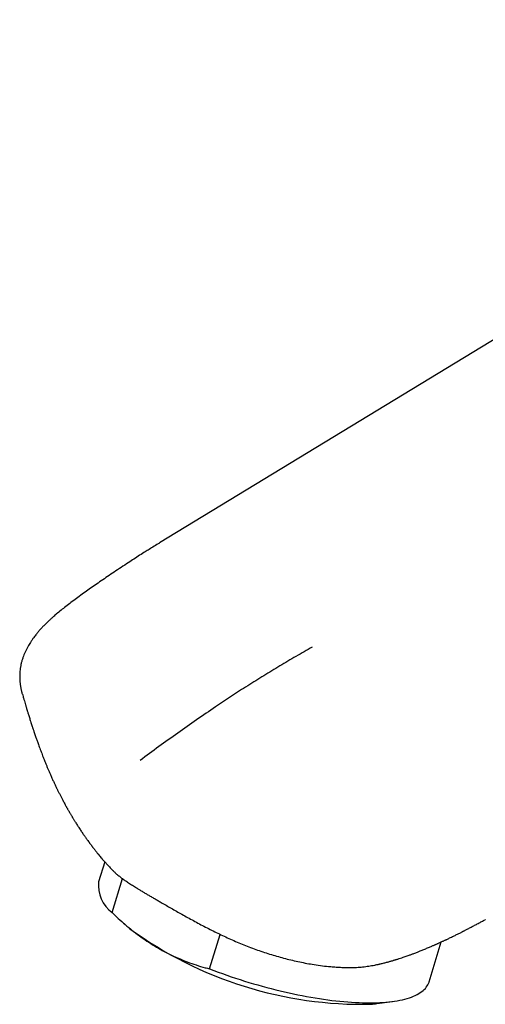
# Model space of a CAD drawing. Header units: millimetres. Extents: x 8 to 1012, y 12 to 1096.
# Tile 4 of 44: x 658 to 690, y 401 to 469. Entities that reach past the tile are written whole.
import ezdxf

# ---------------------------------------------------------------- set-up
doc = ezdxf.new("R2010")
doc.units = ezdxf.units.MM

msp = doc.modelspace()

# ---------------------------------------------------------------- linework, layer by layer
at = {"color": 7, "linetype": 'Continuous', "lineweight": 30}
for p, q in [((727.567, 469.105), (667.774, 432.7)), ((665.604, 431.323), (665.607, 431.325)), ((660.689, 427.818), (660.696, 427.823)), ((658.241, 422.18), (658.233, 422.207)), ((663.3, 411.322), (663.275, 411.353)), ((663.965, 410.52), (663.543, 409.129)), ((664.476, 406.981), (665.194, 409.351)), ((665.149, 406.36), (665.714, 405.862)), ((690.417, 406.497), (690.403, 406.488)), ((671.258, 403.066), (671.987, 405.468)), ((686.51, 402.165), (687.352, 404.941)), ((682.891, 400.653), (683.977, 400.8))]:
    msp.add_line(p, q, dxfattribs=at)
at = {"color": 7, "linetype": 'Continuous', "lineweight": 30, "flags": 128}
msp.add_lwpolyline([(671.258, 403.066), (671.553, 402.953), (671.851, 402.842), (672.151, 402.733), (672.453, 402.627), (672.758, 402.522), (673.063, 402.42), (673.37, 402.32), (673.679, 402.222), (673.988, 402.127), (674.298, 402.035), (674.609, 401.945), (674.92, 401.858), (675.231, 401.774), (675.542, 401.692), (675.852, 401.614), (676.162, 401.538), (676.471, 401.465), (676.779, 401.396), (677.086, 401.329), (677.391, 401.266), (677.695, 401.205), (677.996, 401.148), (678.296, 401.095), (678.593, 401.044), (678.887, 400.997), (679.179, 400.953), (679.468, 400.913), (679.753, 400.876), (680.035, 400.843), (680.313, 400.813), (680.588, 400.787), (680.858, 400.764), (681.124, 400.744), (681.386, 400.729), (681.643, 400.717), (681.895, 400.708), (682.143, 400.703), (682.385, 400.702), (682.622, 400.704), (682.853, 400.71), (683.079, 400.719), (683.298, 400.732), (683.512, 400.749), (683.72, 400.769), (683.921, 400.792), (684.115, 400.82), (684.304, 400.85), (684.485, 400.885), (684.66, 400.922), (684.827, 400.963), (684.987, 401.008), (685.141, 401.056), (685.286, 401.107), (685.425, 401.162), (685.555, 401.219), (685.678, 401.28), (685.794, 401.345), (685.901, 401.412), (686.001, 401.482), (686.093, 401.556), (686.176, 401.632), (686.252, 401.711), (686.319, 401.794), (686.378, 401.879), (686.429, 401.966), (686.471, 402.057), (686.506, 402.15), (686.51, 402.165)], dxfattribs=at)
at = {"color": 7, "linetype": 'Continuous', "lineweight": 30}
for centre, radius, start, end in [((665.94, 408.893), 2.408, 174.37385, 232.55813), ((681.869, 428.035), 27.435, 233.92248, 271.25869), ((681.715, 409.403), 8.828, 274.91897, 277.65173)]:
    msp.add_arc(centre, radius, start, end, dxfattribs=at)
for points, knots in [([(667.774, 432.695), (667.531, 432.546), (667.2, 432.344), (666.741, 432.058), (666.255, 431.751), (665.865, 431.497), (665.603, 431.325)], [0, 0, 0, 0, 0.3299793, 0.4500322, 0.62915, 1, 1, 1, 1]), ([(665.602, 431.325), (665.436, 431.214), (665.11, 430.997), (664.629, 430.675), (664.167, 430.364), (663.723, 430.062), (663.298, 429.769), (662.892, 429.484), (662.492, 429.199), (662.1, 428.914), (661.718, 428.629), (661.357, 428.352), (661.017, 428.086), (660.8, 427.91), (660.695, 427.824)], [0, 0, 0, 0, 0.097668, 0.192055, 0.283215, 0.371211, 0.456109, 0.537975, 0.616874, 0.700308, 0.78029, 0.856878, 0.930107, 1, 1, 1, 1]), ([(660.688, 427.819), (660.646, 427.783), (660.566, 427.716), (660.457, 427.621), (660.364, 427.54), (660.288, 427.471), (660.223, 427.412), (660.163, 427.357), (660.086, 427.285), (659.989, 427.193), (659.877, 427.084), (659.78, 426.986), (659.692, 426.895), (659.605, 426.803), (659.512, 426.702), (659.423, 426.602), (659.345, 426.511), (659.277, 426.43), (659.207, 426.344), (659.128, 426.244), (659.028, 426.111), (658.917, 425.957), (658.808, 425.794), (658.707, 425.632), (658.613, 425.469), (658.52, 425.293), (658.431, 425.108), (658.351, 424.92), (658.278, 424.724), (658.212, 424.519), (658.156, 424.301), (658.113, 424.083), (658.085, 423.885), (658.068, 423.706), (658.06, 423.547), (658.058, 423.416), (658.059, 423.319), (658.061, 423.253), (658.064, 423.183), (658.069, 423.101), (658.077, 423.007), (658.087, 422.912), (658.099, 422.82), (658.112, 422.734), (658.125, 422.66), (658.138, 422.587), (658.154, 422.509), (658.176, 422.411), (658.201, 422.308), (658.221, 422.238), (658.23, 422.206)], [0, 0, 0, 0, 0.024233, 0.045463, 0.063668, 0.078832, 0.091006, 0.102527, 0.114567, 0.137999, 0.162313, 0.184435, 0.200154, 0.219282, 0.241585, 0.262083, 0.280302, 0.296269, 0.310439, 0.331526, 0.355265, 0.386569, 0.419177, 0.446568, 0.47571, 0.50646, 0.539595, 0.571254, 0.601642, 0.637095, 0.671221, 0.705586, 0.740072, 0.764451, 0.789694, 0.814697, 0.825774, 0.834969, 0.845734, 0.858871, 0.873366, 0.889552, 0.903388, 0.916482, 0.930145, 0.939922, 0.952363, 0.967493, 0.985303, 1, 1, 1, 1]), ([(678.381, 425.452), (678.008, 425.236), (677.261, 424.805), (676.141, 424.145), (675.021, 423.466), (673.902, 422.764), (672.784, 422.042), (671.601, 421.254), (670.354, 420.4), (669.042, 419.477), (667.732, 418.534), (666.86, 417.891), (666.424, 417.569)], [0, 0, 0, 0, 0.093336, 0.186672, 0.280014, 0.373362, 0.466697, 0.560009, 0.669963, 0.779912, 0.88991, 1, 1, 1, 1]), ([(658.243, 422.181), (658.259, 422.126), (658.295, 422.001), (658.35, 421.813), (658.406, 421.622), (658.451, 421.468), (658.486, 421.352), (658.51, 421.27), (658.531, 421.201), (658.548, 421.146), (658.565, 421.089), (658.586, 421.02), (658.614, 420.927), (658.649, 420.813), (658.689, 420.685), (658.731, 420.55), (658.772, 420.42), (658.815, 420.283), (658.86, 420.143), (658.905, 420.004), (658.94, 419.896), (658.967, 419.814), (658.989, 419.747), (659.015, 419.67), (659.05, 419.565), (659.092, 419.439), (659.14, 419.3), (659.185, 419.17), (659.226, 419.051), (659.268, 418.932), (659.312, 418.807), (659.364, 418.662), (659.422, 418.502), (659.485, 418.33), (659.551, 418.155), (659.618, 417.979), (659.685, 417.805), (659.749, 417.641), (659.812, 417.484), (659.88, 417.317), (659.955, 417.134), (660.037, 416.937), (660.124, 416.735), (660.202, 416.556), (660.268, 416.406), (660.321, 416.29), (660.37, 416.181), (660.42, 416.074), (660.469, 415.969), (660.52, 415.86), (660.571, 415.753), (660.619, 415.653), (660.659, 415.571), (660.698, 415.492), (660.74, 415.406), (660.788, 415.311), (660.836, 415.215), (660.884, 415.121), (660.931, 415.03), (660.979, 414.937), (661.03, 414.841), (661.087, 414.734), (661.153, 414.61), (661.216, 414.495), (661.268, 414.4), (661.304, 414.335), (661.337, 414.276), (661.371, 414.216), (661.408, 414.15), (661.447, 414.083), (661.482, 414.021), (661.514, 413.966), (661.547, 413.908), (661.586, 413.842), (661.63, 413.768), (661.673, 413.696), (661.71, 413.634), (661.745, 413.577), (661.783, 413.513), (661.826, 413.443), (661.871, 413.37), (661.914, 413.3), (661.969, 413.212), (662.033, 413.112), (662.104, 413.001), (662.175, 412.891), (662.25, 412.776), (662.324, 412.665), (662.392, 412.565), (662.455, 412.472), (662.516, 412.383), (662.573, 412.301), (662.627, 412.224), (662.687, 412.139), (662.757, 412.041), (662.822, 411.952), (662.872, 411.884), (662.904, 411.84), (662.936, 411.796), (662.975, 411.744), (663.016, 411.689), (663.052, 411.641), (663.079, 411.606), (663.103, 411.574), (663.133, 411.534), (663.177, 411.477), (663.225, 411.415), (663.259, 411.371), (663.273, 411.352)], [0, 0, 0, 0, 0.015266, 0.034785, 0.05256, 0.068583, 0.077461, 0.085071, 0.091411, 0.096479, 0.100571, 0.107132, 0.115664, 0.12617, 0.138586, 0.15119, 0.163228, 0.174697, 0.188825, 0.201835, 0.212977, 0.218616, 0.224348, 0.231354, 0.239646, 0.253117, 0.265947, 0.277825, 0.28874, 0.298517, 0.310322, 0.32271, 0.338146, 0.353983, 0.369544, 0.385884, 0.401963, 0.416739, 0.430494, 0.444681, 0.462283, 0.480262, 0.497942, 0.516857, 0.528352, 0.538452, 0.548287, 0.557955, 0.567393, 0.576813, 0.587602, 0.596509, 0.603809, 0.610156, 0.618049, 0.62724, 0.636044, 0.644276, 0.652927, 0.66099, 0.669722, 0.679286, 0.690564, 0.703738, 0.711028, 0.716837, 0.721667, 0.727151, 0.733414, 0.740022, 0.745779, 0.750621, 0.755556, 0.761721, 0.769159, 0.776258, 0.781779, 0.786432, 0.792318, 0.799488, 0.806302, 0.812656, 0.819149, 0.831152, 0.841039, 0.850412, 0.862398, 0.873659, 0.882132, 0.891084, 0.900256, 0.907642, 0.914743, 0.922397, 0.932118, 0.943319, 0.948299, 0.951922, 0.956047, 0.961263, 0.967223, 0.972177, 0.975194, 0.977683, 0.981515, 0.987086, 0.994394, 1, 1, 1, 1]), ([(663.298, 411.32), (663.317, 411.295), (663.359, 411.242), (663.419, 411.167), (663.473, 411.1), (663.518, 411.044), (663.579, 410.971), (663.658, 410.876), (663.78, 410.731), (663.927, 410.562), (664.106, 410.361), (664.291, 410.16), (664.433, 410.01), (664.509, 409.933), (664.521, 409.921)], [0, 0, 0, 0, 0.050529, 0.110159, 0.154259, 0.188678, 0.22587, 0.306768, 0.388646, 0.530708, 0.666995, 0.822807, 0.972723, 1, 1, 1, 1]), ([(664.522, 409.922), (664.54, 409.902), (664.608, 409.83), (664.745, 409.706), (664.933, 409.547), (665.142, 409.386), (665.37, 409.222), (665.618, 409.054), (665.884, 408.881), (666.133, 408.725), (666.359, 408.586), (666.557, 408.467), (666.762, 408.345), (666.973, 408.22), (667.191, 408.092), (667.416, 407.961), (667.646, 407.828), (667.805, 407.736), (667.884, 407.691)], [0, 0, 0, 0, 0.029032, 0.106557, 0.184469, 0.262509, 0.342011, 0.421649, 0.501703, 0.5819, 0.633743, 0.685585, 0.73759, 0.789595, 0.842107, 0.89462, 0.94731, 1, 1, 1, 1]), ([(667.884, 407.691), (667.999, 407.624), (668.229, 407.492), (668.588, 407.286), (668.956, 407.076), (669.337, 406.861), (669.73, 406.642), (670.135, 406.42), (670.549, 406.197), (670.969, 405.976), (671.394, 405.758), (671.825, 405.544), (672.263, 405.335), (672.711, 405.129), (673.168, 404.929), (673.635, 404.736), (674.107, 404.551), (674.585, 404.376), (675.065, 404.212), (675.548, 404.058), (676.034, 403.915), (676.525, 403.781), (677.02, 403.658), (677.52, 403.547), (678.019, 403.448), (678.546, 403.357), (679.099, 403.279), (679.613, 403.223), (680.06, 403.189), (680.44, 403.168), (680.69, 403.164), (680.815, 403.161)], [0, 0, 0, 0, 0.033194, 0.066388, 0.099815, 0.133243, 0.167378, 0.201513, 0.235883, 0.270252, 0.304034, 0.337816, 0.371816, 0.405816, 0.440505, 0.475194, 0.510128, 0.545062, 0.579816, 0.61457, 0.649576, 0.684583, 0.720389, 0.756195, 0.792281, 0.828366, 0.871027, 0.913689, 0.942456, 0.971233, 1, 1, 1, 1]), ([(664.476, 406.981), (664.541, 406.919), (664.763, 406.707), (665.147, 406.358), (665.633, 405.943), (666.129, 405.548), (666.638, 405.175), (667.16, 404.825), (667.695, 404.499), (668.24, 404.2), (668.708, 403.971), (669.196, 403.753), (669.705, 403.548), (670.322, 403.332), (670.841, 403.176), (671.154, 403.093), (671.258, 403.066)], [0, 0, 0, 0, 0.032292, 0.109275, 0.186416, 0.263643, 0.341054, 0.419597, 0.498262, 0.577301, 0.656466, 0.699242, 0.784879, 0.870771, 0.956902, 1, 1, 1, 1]), ([(682.709, 403.328), (682.72, 403.33), (682.757, 403.337), (682.827, 403.351), (682.918, 403.371), (683.009, 403.391), (683.102, 403.412), (683.203, 403.435), (683.319, 403.463), (683.44, 403.493), (683.544, 403.52), (683.634, 403.544), (683.719, 403.567), (683.812, 403.593), (683.909, 403.621), (684.003, 403.649), (684.089, 403.674), (684.169, 403.698), (684.251, 403.724), (684.341, 403.752), (684.466, 403.792), (684.614, 403.841), (684.777, 403.896), (684.924, 403.947), (685.056, 403.994), (685.165, 404.033), (685.262, 404.069), (685.356, 404.104), (685.465, 404.145), (685.581, 404.189), (685.693, 404.233), (685.795, 404.273), (685.946, 404.333), (686.15, 404.416), (686.404, 404.522), (686.598, 404.605), (686.736, 404.664), (686.819, 404.701), (686.897, 404.735), (686.966, 404.766), (687.031, 404.795), (687.1, 404.826), (687.176, 404.86), (687.261, 404.899), (687.352, 404.94), (687.442, 404.982), (687.523, 405.02), (687.59, 405.051), (687.644, 405.076), (687.691, 405.098), (687.751, 405.127), (687.835, 405.167), (687.946, 405.22), (688.071, 405.28), (688.196, 405.341), (688.314, 405.399), (688.424, 405.453), (688.532, 405.507), (688.635, 405.559), (688.726, 405.605), (688.797, 405.64), (688.852, 405.669), (688.903, 405.694), (688.962, 405.725), (689.035, 405.762), (689.12, 405.806), (689.256, 405.877), (689.444, 405.975), (689.68, 406.099), (689.926, 406.231), (690.169, 406.361), (690.329, 406.447), (690.404, 406.487)], [0, 0, 0, 0, 0.003845, 0.012529, 0.023247, 0.034532, 0.043639, 0.054679, 0.069015, 0.08343, 0.096105, 0.105055, 0.114821, 0.12563, 0.137577, 0.149222, 0.158937, 0.168025, 0.17747, 0.188414, 0.200697, 0.222414, 0.24244, 0.260168, 0.276152, 0.291361, 0.30095, 0.31273, 0.326712, 0.342129, 0.35638, 0.369246, 0.381115, 0.414814, 0.447882, 0.479756, 0.490901, 0.50221, 0.512622, 0.521835, 0.529865, 0.538535, 0.549218, 0.560202, 0.57269, 0.585585, 0.596554, 0.605539, 0.612561, 0.618176, 0.624663, 0.637103, 0.652239, 0.669913, 0.688133, 0.703397, 0.718478, 0.733374, 0.748062, 0.760977, 0.771211, 0.777418, 0.78397, 0.792365, 0.802568, 0.814535, 0.828218, 0.860288, 0.894128, 0.929684, 0.967018, 1, 1, 1, 1]), ([(680.815, 403.161), (680.961, 403.161), (681.252, 403.16), (681.681, 403.182), (682.105, 403.227), (682.448, 403.277), (682.646, 403.317), (682.708, 403.33)], [0, 0, 0, 0, 0.223043, 0.446067, 0.671076, 0.896096, 1, 1, 1, 1])]:
    msp.add_open_spline(points, degree=3, knots=knots, dxfattribs=at)

doc.saveas('drawing.dxf')
